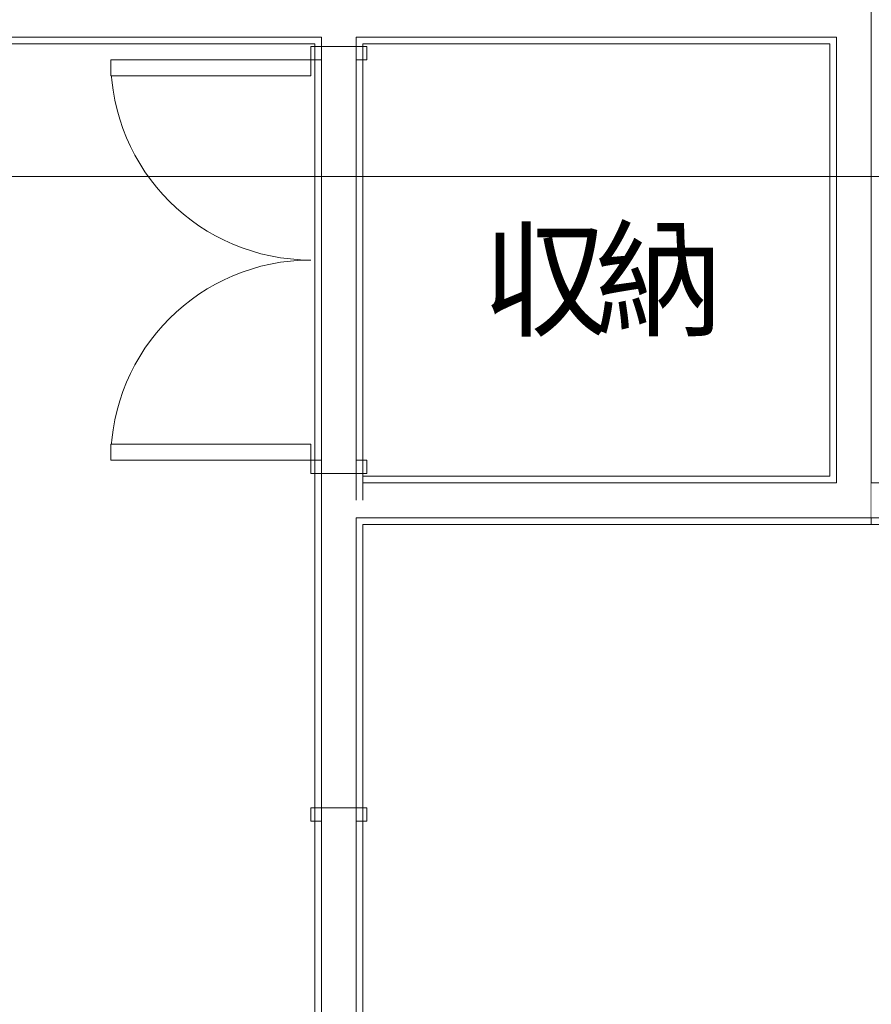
# Model space of a CAD drawing. Header units: millimetres. Extents: x -38341 to 3709, y -10682 to 48718.
# Tile 103 of 118: x -5616 to -4020, y 39472 to 41316. Entities that reach past the tile are written whole.
import ezdxf

# ---------------------------------------------------------------- set-up
doc = ezdxf.new("R2010")
doc.units = ezdxf.units.MM
doc.header["$LTSCALE"] = 50
for name, color, linetype, lineweight in [('02モデリング-01スペース-2名前', 7, 'Continuous', 5), ('02モデリング-03スラブ-仕上げ', 7, 'Continuous', 5), ('02モデリング-03スラブ-仕上げ_ハッチング', 7, 'Continuous', 5), ('02モデリング-04壁-内部', 7, 'Continuous', 5), ('02モデリング-04壁-内部_ハッチング', 7, 'Continuous', 5), ('02モデリング-07建具-木製', 7, 'Continuous', 5), ('02モデリング-07建具-木製_ハッチング', 7, 'Continuous', 5), ('05記号ラベル-断面線', 7, 'Continuous', 5), ('一般', 7, 'Continuous', 5), ('一般_ハッチング', 7, 'Continuous', 5)]:
    doc.layers.add(name, color=color, linetype=linetype, lineweight=lineweight)
doc.styles.add('PT Sans Narrow', font='PTSans.ttc')
doc.styles.get("Standard").update_dxf_attribs({"font": 'txt', "bigfont": 'BIGFONT.SHX'})

# ---------------------------------------------------------------- blocks, each defined once
blk = doc.blocks.new('グループ-228')
at = {"color": 255, "linetype": 'Continuous', "lineweight": 5, "transparency": 33554687}
blk.add_wipeout([(9907.5, 5617.5), (9907.5, 4782.5), (8942.5, 4782.5), (8942.5, 5617.5)], dxfattribs=at).dxf.layer = '02モデリング-03スラブ-仕上げ_ハッチング'
at = {"layer": '02モデリング-03スラブ-仕上げ', "color": 7, "linetype": 'Continuous', "lineweight": 5, "transparency": 33554687, "flags": 128}
blk.add_lwpolyline([(9907.5, 5617.5), (9907.5, 4782.5), (8942.5, 4782.5), (8942.5, 5617.5)], close=True, dxfattribs=at)
at = {"color": 255, "linetype": 'Continuous', "lineweight": 5, "transparency": 33554687}
blk.add_wipeout([(9907.5, 5617.5), (9907.5, 4782.5), (8942.5, 4782.5), (8942.5, 5617.5)], dxfattribs=at).dxf.layer = '02モデリング-03スラブ-仕上げ_ハッチング'
at = {"layer": '02モデリング-03スラブ-仕上げ', "color": 7, "linetype": 'Continuous', "lineweight": 5, "transparency": 33554687, "flags": 128}
blk.add_lwpolyline([(9907.5, 5617.5), (9907.5, 4782.5), (8942.5, 4782.5), (8942.5, 5617.5)], close=True, dxfattribs=at)
at = {"layer": '02モデリング-03スラブ-仕上げ', "color": 0, "flags": 1}
for tag in ['IFC_UUID', 'instanceID']:
    blk.add_attdef(tag, (8942.5, 4782.5), '', height=0.18, dxfattribs=at)
blk = doc.blocks.new('グループ-232')
at = {"color": 255, "linetype": 'Continuous', "lineweight": 5, "transparency": 33554687}
blk.add_wipeout([(6302.5, 6750), (4822.5, 6750), (4822.5, 5682.5), (6489, 5682.5), (6489, 5617.5), (7314, 5617.5), (7314, 5695), (9842.5, 5682.5), (9842.5, 6717.5), (6302.5, 6717.5)], dxfattribs=at).dxf.layer = '02モデリング-03スラブ-仕上げ_ハッチング'
blk.add_wipeout([(6302.5, 6750), (4822.5, 6750), (4822.5, 5682.5), (6489, 5682.5), (6489, 5617.5), (7314, 5617.5), (7314, 5695), (9842.5, 5682.5), (9842.5, 6717.5), (6302.5, 6717.5)], dxfattribs=at).dxf.layer = '02モデリング-03スラブ-仕上げ_ハッチング'
at = {"layer": '02モデリング-03スラブ-仕上げ', "color": 0, "flags": 1}
for tag in ['IFC_UUID', 'instanceID']:
    blk.add_attdef(tag, (4822.5, 5617.5), '', height=0.18, dxfattribs=at)
blk = doc.blocks.new('グループ-233')
at = {"color": 255, "linetype": 'Continuous', "lineweight": 5, "transparency": 33554687}
blk.add_wipeout([(11725, 4717.5), (11725, 2532.5), (8942.5, 2532.5), (8942.5, 4717.5)], dxfattribs=at).dxf.layer = '02モデリング-03スラブ-仕上げ_ハッチング'
at = {"layer": '02モデリング-03スラブ-仕上げ', "color": 7, "linetype": 'Continuous', "lineweight": 5, "transparency": 33554687, "flags": 128}
blk.add_lwpolyline([(11725, 4717.5), (11725, 2532.5), (8942.5, 2532.5), (8942.5, 4717.5)], close=True, dxfattribs=at)
at = {"color": 255, "linetype": 'Continuous', "lineweight": 5, "transparency": 33554687}
blk.add_wipeout([(11725, 4717.5), (11725, 2532.5), (8942.5, 2532.5), (8942.5, 4717.5)], dxfattribs=at).dxf.layer = '02モデリング-03スラブ-仕上げ_ハッチング'
at = {"layer": '02モデリング-03スラブ-仕上げ', "color": 7, "linetype": 'Continuous', "lineweight": 5, "transparency": 33554687, "flags": 128}
blk.add_lwpolyline([(11725, 4717.5), (11725, 2532.5), (8942.5, 2532.5), (8942.5, 4717.5)], close=True, dxfattribs=at)
at = {"layer": '02モデリング-03スラブ-仕上げ', "color": 0, "flags": 1}
for tag in ['IFC_UUID', 'instanceID']:
    blk.add_attdef(tag, (8942.5, 2532.5), '', height=0.18, dxfattribs=at)
blk = doc.blocks.new('グループ-234')
at = {"color": 255, "linetype": 'Continuous', "lineweight": 5, "transparency": 33554687}
blk.add_wipeout([(4822.5, 585), (4822.5, 5617.5), (8877.5, 5617.5), (8877.5, 2467.5), (11022.5, 2467.5), (11022.5, 2117.5), (11677.5, 2117.5), (11677.5, 572.5), (11227.5, 572.5), (11227.5, 122.5), (5272.5, 122.5), (5272.5, 572.5), (4822.5, 572.5)], dxfattribs=at).dxf.layer = '02モデリング-03スラブ-仕上げ_ハッチング'
at = {"layer": '02モデリング-03スラブ-仕上げ', "color": 7, "linetype": 'Continuous', "lineweight": 5, "transparency": 33554687, "flags": 128}
blk.add_lwpolyline([(4822.5, 585), (4822.5, 5617.5), (8877.5, 5617.5), (8877.5, 2467.5), (11022.5, 2467.5), (11022.5, 2117.5), (11677.5, 2117.5), (11677.5, 572.5), (11227.5, 572.5), (11227.5, 122.5), (5272.5, 122.5), (5272.5, 572.5), (4822.5, 572.5)], close=True, dxfattribs=at)
at = {"color": 255, "linetype": 'Continuous', "lineweight": 5, "transparency": 33554687}
blk.add_wipeout([(4822.5, 585), (4822.5, 5617.5), (8877.5, 5617.5), (8877.5, 2467.5), (11022.5, 2467.5), (11022.5, 2117.5), (11677.5, 2117.5), (11677.5, 572.5), (11227.5, 572.5), (11227.5, 122.5), (5272.5, 122.5), (5272.5, 572.5), (4822.5, 572.5)], dxfattribs=at).dxf.layer = '02モデリング-03スラブ-仕上げ_ハッチング'
at = {"layer": '02モデリング-03スラブ-仕上げ', "color": 7, "linetype": 'Continuous', "lineweight": 5, "transparency": 33554687, "flags": 128}
blk.add_lwpolyline([(4822.5, 585), (4822.5, 5617.5), (8877.5, 5617.5), (8877.5, 2467.5), (11022.5, 2467.5), (11022.5, 2117.5), (11677.5, 2117.5), (11677.5, 572.5), (11227.5, 572.5), (11227.5, 122.5), (5272.5, 122.5), (5272.5, 572.5), (4822.5, 572.5)], close=True, dxfattribs=at)
at = {"layer": '02モデリング-03スラブ-仕上げ', "color": 0, "flags": 1}
for tag in ['IFC_UUID', 'instanceID']:
    blk.add_attdef(tag, (4822.5, 122.5), '', height=0.18, dxfattribs=at)
blk = doc.blocks.new('グループ-301')
at = {"layer": '02モデリング-07建具-木製', "color": 7, "linetype": 'Continuous', "lineweight": 5, "transparency": 33554687}
for p, q in [((-475, 52.5), (-475, -52.5)), ((475, 52.5), (475, -52.5))]:
    blk.add_line(p, q, dxfattribs=at)
blk = doc.blocks.new('グループ-302')
at = {"color": 255, "linetype": 'Continuous', "lineweight": 5, "transparency": 33554687}
for points in [[(-475, 52.5), (-450, 52.5), (-450, -52.5), (-475, -52.5)], [(450, 52.5), (475, 52.5), (475, -52.5), (450, -52.5)]]:
    blk.add_wipeout(points, dxfattribs=at).dxf.layer = '02モデリング-07建具-木製_ハッチング'
at = {"layer": '02モデリング-07建具-木製', "color": 7, "linetype": 'Continuous', "lineweight": 5, "transparency": 33554687, "flags": 128}
for points in [[(-475, 52.5), (-450, 52.5), (-450, -52.5), (-475, -52.5)], [(450, 52.5), (475, 52.5), (475, -52.5), (450, -52.5)]]:
    blk.add_lwpolyline(points, close=True, dxfattribs=at)
blk = doc.blocks.new('グループ-303')
at = {"layer": '02モデリング-07建具-木製', "color": 7, "transparency": 33554687}
blk.add_blockref('グループ-301', (0, 0), dxfattribs=at)
blk.add_blockref('グループ-302', (0, 0), dxfattribs=at)
at = {"layer": '02モデリング-07建具-木製', "color": 7, "linetype": 'Continuous', "lineweight": 5, "transparency": 33554687}
for p, q in [((-475, 52.5), (-450, 52.5)), ((-450, 52.5), (-450, -52.5)), ((475, 52.5), (450, 52.5)), ((450, 52.5), (450, -52.5)), ((-475, -52.5), (-450, -52.5)), ((475, -52.5), (450, -52.5))]:
    blk.add_line(p, q, dxfattribs=at)
blk = doc.blocks.new('グループ-304')
at = {"layer": '02モデリング-07建具-木製', "color": 7, "linetype": 'Continuous', "lineweight": 5, "transparency": 33554687}
for p, q in [((-475, 45), (475, 45)), ((-475, -45), (475, -45))]:
    blk.add_line(p, q, dxfattribs=at)
blk = doc.blocks.new('ドア (2D)-11')
at = {"layer": '02モデリング-07建具-木製', "color": 7, "transparency": 33554687}
blk.add_blockref('グループ-303', (0, 0), dxfattribs=at)
at = {"layer": '02モデリング-07建具-木製', "color": 0, "flags": 1}
for tag in ['記号', 'No.', 'IFC_UUID', 'instanceID']:
    blk.add_attdef(tag, (8857.5, 3224.3), '', height=0.18, dxfattribs=at)
at = {"layer": '一般', "color": 7, "transparency": 33554687}
blk.add_blockref('グループ-304', (0, 0), dxfattribs=at)
blk = doc.blocks.new('グループ-305')
at = {"layer": '02モデリング-07建具-木製', "color": 7, "linetype": 'Continuous', "lineweight": 5, "transparency": 33554687}
for p, q in [((-400, 52.5), (-400, -52.5)), ((400, 52.5), (400, -52.5))]:
    blk.add_line(p, q, dxfattribs=at)
blk = doc.blocks.new('グループ-306')
at = {"color": 255, "linetype": 'Continuous', "lineweight": 5, "transparency": 33554687}
for points in [[(-400, 52.5), (-375, 52.5), (-375, -52.5), (-400, -52.5)], [(375, 52.5), (400, 52.5), (400, -52.5), (375, -52.5)]]:
    blk.add_wipeout(points, dxfattribs=at).dxf.layer = '02モデリング-07建具-木製_ハッチング'
at = {"layer": '02モデリング-07建具-木製', "color": 7, "linetype": 'Continuous', "lineweight": 5, "transparency": 33554687, "flags": 128}
for points in [[(-400, 52.5), (-375, 52.5), (-375, -52.5), (-400, -52.5)], [(375, 52.5), (400, 52.5), (400, -52.5), (375, -52.5)]]:
    blk.add_lwpolyline(points, close=True, dxfattribs=at)
blk = doc.blocks.new('グループ-307')
at = {"layer": '02モデリング-07建具-木製', "color": 7, "transparency": 33554687}
blk.add_blockref('グループ-305', (0, 0), dxfattribs=at)
blk.add_blockref('グループ-306', (0, 0), dxfattribs=at)
at = {"layer": '02モデリング-07建具-木製', "color": 7, "linetype": 'Continuous', "lineweight": 5, "transparency": 33554687}
for p, q in [((-400, 52.5), (-375, 52.5)), ((-375, 52.5), (-375, -52.5)), ((400, 52.5), (375, 52.5)), ((375, 52.5), (375, -52.5)), ((-400, -52.5), (-375, -52.5)), ((400, -52.5), (375, -52.5))]:
    blk.add_line(p, q, dxfattribs=at)
blk = doc.blocks.new('グループ-308')
at = {"layer": '02モデリング-07建具-木製', "color": 7, "linetype": 'Continuous', "lineweight": 5, "transparency": 33554687}
blk.add_arc((-375, 52.5), 375, 0, 90, dxfattribs=at)
blk = doc.blocks.new('グループ-310')
at = {"color": 255, "linetype": 'Continuous', "lineweight": 5, "transparency": 33554687}
blk.add_wipeout([(-375, 52.5), (-375, 427.5), (-345, 427.5), (-345, 52.5)], dxfattribs=at).dxf.layer = '02モデリング-07建具-木製_ハッチング'
at = {"layer": '02モデリング-07建具-木製', "color": 7, "linetype": 'Continuous', "lineweight": 5, "transparency": 33554687, "flags": 128}
blk.add_lwpolyline([(-375, 52.5), (-375, 427.5), (-345, 427.5), (-345, 52.5)], close=True, dxfattribs=at)
blk = doc.blocks.new('グループ-311')
at = {"layer": '一般', "color": 7, "transparency": 33554687}
blk.add_blockref('グループ-310', (0, 0), dxfattribs=at)
blk = doc.blocks.new('グループ-312')
at = {"layer": '一般', "color": 7, "transparency": 33554687}
blk.add_blockref('グループ-311', (0, 0), dxfattribs=at)
blk = doc.blocks.new('グループ-313')
at = {"layer": '02モデリング-07建具-木製', "color": 7, "linetype": 'Continuous', "lineweight": 5, "transparency": 33554687}
blk.add_arc((375, 52.5), 375, 90, 180, dxfattribs=at)
blk = doc.blocks.new('グループ-315')
at = {"color": 255, "linetype": 'Continuous', "lineweight": 5, "transparency": 33554687}
blk.add_wipeout([(375, 427.5), (375, 52.5), (345, 52.5), (345, 427.5)], dxfattribs=at).dxf.layer = '02モデリング-07建具-木製_ハッチング'
at = {"layer": '02モデリング-07建具-木製', "color": 7, "linetype": 'Continuous', "lineweight": 5, "transparency": 33554687, "flags": 128}
blk.add_lwpolyline([(375, 427.5), (375, 52.5), (345, 52.5), (345, 427.5)], close=True, dxfattribs=at)
blk = doc.blocks.new('グループ-316')
at = {"layer": '一般', "color": 7, "transparency": 33554687}
blk.add_blockref('グループ-315', (0, 0), dxfattribs=at)
blk = doc.blocks.new('グループ-317')
at = {"layer": '一般', "color": 7, "transparency": 33554687}
blk.add_blockref('グループ-316', (0, 0), dxfattribs=at)
blk = doc.blocks.new('グループ-318')
at = {"layer": '02モデリング-07建具-木製', "color": 7, "linetype": 'Continuous', "lineweight": 5, "transparency": 33554687}
for p, q in [((-400, 45), (400, 45)), ((-400, -45), (400, -45))]:
    blk.add_line(p, q, dxfattribs=at)
blk = doc.blocks.new('ドア (2D)-12')
at = {"layer": '02モデリング-07建具-木製', "color": 7, "transparency": 33554687}
blk.add_blockref('グループ-307', (0, 0), dxfattribs=at)
at = {"layer": '02モデリング-07建具-木製', "color": 0, "flags": 1}
for tag in ['記号', 'No.', 'IFC_UUID', 'instanceID']:
    blk.add_attdef(tag, (8482.5, 4800), '', height=0.18, dxfattribs=at)
at = {"layer": '一般', "color": 7, "transparency": 33554687}
for name in ['グループ-308', 'グループ-313']:
    blk.add_blockref(name, (0, 0), dxfattribs=at)
at = {"layer": '02モデリング-07建具-木製', "color": 7, "transparency": 33554687}
for name in ['グループ-312', 'グループ-317']:
    blk.add_blockref(name, (0, 0), dxfattribs=at)
at = {"layer": '一般', "color": 7, "transparency": 33554687}
blk.add_blockref('グループ-318', (0, 0), dxfattribs=at)
blk = doc.blocks.new('グループ-484')
at = {"color": 255, "linetype": 'Continuous', "lineweight": 5, "transparency": 33554687}
blk.add_wipeout([(8877.5, 5600), (8942.5, 5600), (8942.5, 4800), (8877.5, 4800)], dxfattribs=at).dxf.layer = '02モデリング-03スラブ-仕上げ_ハッチング'
at = {"layer": '02モデリング-03スラブ-仕上げ', "color": 7, "linetype": 'Continuous', "lineweight": 5, "transparency": 33554687, "flags": 128}
blk.add_lwpolyline([(8877.5, 5600), (8942.5, 5600), (8942.5, 4800), (8877.5, 4800)], close=True, dxfattribs=at)
at = {"color": 255, "linetype": 'Continuous', "lineweight": 5, "transparency": 33554687}
blk.add_wipeout([(8877.5, 5600), (8942.5, 5600), (8942.5, 4800), (8877.5, 4800)], dxfattribs=at).dxf.layer = '02モデリング-03スラブ-仕上げ_ハッチング'
at = {"layer": '02モデリング-03スラブ-仕上げ', "color": 7, "linetype": 'Continuous', "lineweight": 5, "transparency": 33554687, "flags": 128}
blk.add_lwpolyline([(8877.5, 5600), (8942.5, 5600), (8942.5, 4800), (8877.5, 4800)], close=True, dxfattribs=at)
at = {"layer": '02モデリング-03スラブ-仕上げ', "color": 0, "flags": 1}
for tag in ['IFC_UUID', 'instanceID']:
    blk.add_attdef(tag, (8877.5, 4800), '', height=0.18, dxfattribs=at)
blk = doc.blocks.new('グループ-485')
at = {"color": 255, "linetype": 'Continuous', "lineweight": 5, "transparency": 33554687}
blk.add_wipeout([(8877.5, 4174.3), (8942.5, 4174.3), (8942.5, 3224.3), (8877.5, 3224.3)], dxfattribs=at).dxf.layer = '02モデリング-03スラブ-仕上げ_ハッチング'
at = {"layer": '02モデリング-03スラブ-仕上げ', "color": 7, "linetype": 'Continuous', "lineweight": 5, "transparency": 33554687, "flags": 128}
blk.add_lwpolyline([(8877.5, 4174.3), (8942.5, 4174.3), (8942.5, 3224.3), (8877.5, 3224.3)], close=True, dxfattribs=at)
at = {"color": 255, "linetype": 'Continuous', "lineweight": 5, "transparency": 33554687}
blk.add_wipeout([(8877.5, 4174.3), (8942.5, 4174.3), (8942.5, 3224.3), (8877.5, 3224.3)], dxfattribs=at).dxf.layer = '02モデリング-03スラブ-仕上げ_ハッチング'
at = {"layer": '02モデリング-03スラブ-仕上げ', "color": 7, "linetype": 'Continuous', "lineweight": 5, "transparency": 33554687, "flags": 128}
blk.add_lwpolyline([(8877.5, 4174.3), (8942.5, 4174.3), (8942.5, 3224.3), (8877.5, 3224.3)], close=True, dxfattribs=at)
at = {"layer": '02モデリング-03スラブ-仕上げ', "color": 0, "flags": 1}
for tag in ['IFC_UUID', 'instanceID']:
    blk.add_attdef(tag, (8877.5, 3224.3), '', height=0.18, dxfattribs=at)
blk = doc.blocks.new('グループ-498')
at = {"color": 255, "linetype": 'Continuous', "lineweight": 5, "transparency": 33554687}
blk.add_wipeout([(9177.2, 5056.3), (9621.8, 5056.3), (9621.8, 5342.7), (9177.2, 5342.7)], dxfattribs=at).dxf.layer = '一般_ハッチング'
at = {"layer": '一般', "color": 7, "transparency": 33554687, "insert": (9177.2, 5056.3), "char_height": 174.919, "attachment_point": 7, "line_spacing_factor": 2.004657, "style": 'PT Sans Narrow'}
blk.add_mtext('{\\T0.89;収納}', dxfattribs=at)
blk = doc.blocks.new('グループ-499')
at = {"layer": '02モデリング-01スペース-2名前', "color": 7, "transparency": 33554687}
blk.add_blockref('グループ-498', (0, 0), dxfattribs=at)
blk = doc.blocks.new('_2F-FL (2D)')
at = {"layer": '02モデリング-03スラブ-仕上げ', "color": 7, "transparency": 33554687}
for name in ['グループ-228', 'グループ-233']:
    blk.add_blockref(name, (0, 0), dxfattribs=at)
blk.add_blockref('グループ-232', (0, 0), dxfattribs=at)
blk.add_blockref('グループ-234', (0, 0), dxfattribs=at)
at = {"layer": '02モデリング-01スペース-2名前', "color": 7, "transparency": 33554687}
blk.add_blockref('グループ-499', (0, 0), dxfattribs=at)
at = {"color": 255, "linetype": 'Continuous', "lineweight": 5, "transparency": 33554687}
blk.add_wipeout([(9830, 5605), (9830, 4795), (9907.5, 4717.5), (9907.5, 6782.5), (9830, 6705), (9830, 5695), (9842.5, 5695), (9830, 5682.5), (9842.5, 5682.5), (9842.5, 5617.5)], dxfattribs=at).dxf.layer = '02モデリング-04壁-内部_ハッチング'
at = {"color": 255, "linetype": 'Continuous', "lineweight": 18, "transparency": 33554687}
for points in [[(8955, 5605), (8955, 5600), (8865, 5600), (8865, 5605), (8877.5, 5617.5), (8942.5, 5617.5)], [(8955, 4705), (8955, 4174.3), (8865, 4174.3), (8865, 4795)]]:
    blk.add_wipeout(points, dxfattribs=at).dxf.layer = '02モデリング-04壁-内部_ハッチング'
for points in [[(8865, 5600), (8865, 5605), (8877.5, 5617.5), (8877.5, 5600)], [(8865, 4795), (8877.5, 4782.5), (8877.5, 4174.3), (8865, 4174.3)]]:
    blk.add_wipeout(points, dxfattribs=at).dxf.layer = '02モデリング-04壁-内部_ハッチング'
at = {"color": 255, "linetype": 'Continuous', "lineweight": 5, "transparency": 33554687}
blk.add_wipeout([(9830, 5605), (9830, 4795), (9842.5, 4782.5), (9842.5, 5617.5)], dxfattribs=at).dxf.layer = '02モデリング-04壁-内部_ハッチング'
at = {"layer": '02モデリング-04壁-内部', "color": 7, "linetype": 'Continuous', "lineweight": 18, "transparency": 33554687}
for p, q in [((8865, 5600), (8865, 5605)), ((8865, 5600), (8865, 5605)), ((9830, 4795), (9830, 5605)), ((9830, 4795), (9830, 5605)), ((8865, 4174.3), (8865, 4795)), ((8865, 4174.3), (8865, 4795))]:
    blk.add_line(p, q, dxfattribs=at)
at = {"color": 255, "linetype": 'Continuous', "lineweight": 5, "transparency": 33554687}
for points in [[(9842.5, 6717.5), (9842.5, 4782.5), (9907.5, 4717.5), (9907.5, 6782.5)], [(8877.5, 5600), (8877.5, 5617.5), (8942.5, 5617.5), (8942.5, 5600)], [(8877.5, 4782.5), (8942.5, 4717.5), (8942.5, 4174.3), (8877.5, 4174.3)]]:
    blk.add_wipeout(points, dxfattribs=at).dxf.layer = '02モデリング-04壁-内部_ハッチング'
at = {"layer": '02モデリング-04壁-内部', "color": 7, "linetype": 'Continuous', "lineweight": 5, "transparency": 33554687}
for p, q in [((9907.5, 4717.5), (9907.5, 6782.5)), ((8877.5, 5600), (8877.5, 5617.5)), ((8877.5, 5600), (8877.5, 5617.5)), ((9842.5, 4782.5), (9842.5, 5617.5)), ((9842.5, 4782.5), (9842.5, 5617.5)), ((8877.5, 4174.3), (8877.5, 4782.5)), ((8877.5, 4174.3), (8877.5, 4782.5))]:
    blk.add_line(p, q, dxfattribs=at)
at = {"layer": '02モデリング-04壁-内部', "color": 7, "linetype": 'Continuous', "lineweight": 18, "transparency": 33554687}
for p, q in [((9907.5, 4717.5), (9907.5, 6782.5)), ((8877.5, 5600), (8865, 5600)), ((8877.5, 5600), (8865, 5600)), ((9907.5, 4705), (9907.5, 4717.5)), ((8877.5, 4174.3), (8865, 4174.3)), ((8877.5, 4174.3), (8865, 4174.3))]:
    blk.add_line(p, q, dxfattribs=at)
at = {"color": 255, "linetype": 'Continuous', "lineweight": 18, "transparency": 33554687}
for points in [[(8942.5, 5600), (8942.5, 5617.5), (8955, 5605), (8955, 5600)], [(8942.5, 4717.5), (8955, 4705), (8955, 4174.3), (8942.5, 4174.3)]]:
    blk.add_wipeout(points, dxfattribs=at).dxf.layer = '02モデリング-04壁-内部_ハッチング'
at = {"layer": '02モデリング-04壁-内部', "color": 7, "linetype": 'Continuous', "lineweight": 5, "transparency": 33554687}
for p, q in [((8942.5, 5600), (8942.5, 5617.5)), ((8942.5, 5600), (8942.5, 5617.5)), ((8942.5, 5600), (8877.5, 5600)), ((8942.5, 4174.3), (8942.5, 4717.5)), ((8942.5, 4174.3), (8942.5, 4717.5)), ((8942.5, 4174.3), (8877.5, 4174.3))]:
    blk.add_line(p, q, dxfattribs=at)
at = {"layer": '02モデリング-04壁-内部', "color": 7, "linetype": 'Continuous', "lineweight": 18, "transparency": 33554687}
for p, q in [((8955, 5600), (8865, 5600)), ((8955, 5600), (8942.5, 5600)), ((8955, 5600), (8942.5, 5600)), ((8955, 5600), (8955, 5605)), ((8955, 5600), (8955, 5605)), ((8955, 4174.3), (8955, 4705)), ((8955, 4174.3), (8955, 4705)), ((8955, 4174.3), (8865, 4174.3)), ((8955, 4174.3), (8942.5, 4174.3)), ((8955, 4174.3), (8942.5, 4174.3))]:
    blk.add_line(p, q, dxfattribs=at)
at = {"color": 255, "linetype": 'Continuous', "lineweight": 5, "transparency": 33554687}
blk.add_wipeout([(11725, 4782.5), (11725, 4705), (9907.5, 4705), (9907.5, 4782.5)], dxfattribs=at).dxf.layer = '02モデリング-04壁-内部_ハッチング'
at = {"layer": '02モデリング-07建具-木製', "color": 7, "transparency": 33554687, "rotation": 90}
blk.add_blockref('ドア (2D)-11', (8910, 3699.3), dxfattribs=at)
at = {"color": 255, "linetype": 'Continuous', "lineweight": 5, "transparency": 33554687}
blk.add_wipeout([(11725, 4705), (11725, 4717.5), (9907.5, 4717.5), (9907.5, 4705)], dxfattribs=at).dxf.layer = '02モデリング-04壁-内部_ハッチング'
at = {"layer": '02モデリング-04壁-内部', "color": 7, "linetype": 'Continuous', "lineweight": 18, "transparency": 33554687}
blk.add_line((11725, 4705), (9907.5, 4705), dxfattribs=at)
blk.add_line((11725, 4705), (9907.5, 4705), dxfattribs=at)
at = {"layer": '02モデリング-03スラブ-仕上げ', "color": 7, "transparency": 33554687}
blk.add_blockref('グループ-485', (0, 0), dxfattribs=at)
at = {"color": 255, "linetype": 'Continuous', "lineweight": 5, "transparency": 33554687}
blk.add_wipeout([(11725, 4717.5), (11725, 4782.5), (9907.5, 4782.5), (9907.5, 4717.5)], dxfattribs=at).dxf.layer = '02モデリング-04壁-内部_ハッチング'
at = {"layer": '02モデリング-04壁-内部', "color": 7, "linetype": 'Continuous', "lineweight": 5, "transparency": 33554687}
for p, q in [((11725, 4782.5), (9907.5, 4782.5)), ((11725, 4717.5), (9907.5, 4717.5)), ((11725, 4717.5), (9907.5, 4717.5))]:
    blk.add_line(p, q, dxfattribs=at)
at = {"layer": '02モデリング-04壁-内部', "color": 7, "linetype": 'Continuous', "lineweight": 18, "transparency": 33554687}
blk.add_line((11725, 4782.5), (9907.5, 4782.5), dxfattribs=at)
at = {"color": 255, "linetype": 'Continuous', "lineweight": 5, "transparency": 33554687}
blk.add_wipeout([(9907.5, 4717.5), (9830, 4795), (8865, 4795), (8955, 4705), (9907.5, 4705)], dxfattribs=at).dxf.layer = '02モデリング-04壁-内部_ハッチング'
blk.add_wipeout([(9842.5, 4782.5), (9830, 4795), (8865, 4795), (8877.5, 4782.5)], dxfattribs=at).dxf.layer = '02モデリング-04壁-内部_ハッチング'
at = {"layer": '02モデリング-04壁-内部', "color": 7, "linetype": 'Continuous', "lineweight": 18, "transparency": 33554687}
blk.add_line((8865, 4795), (9830, 4795), dxfattribs=at)
blk.add_line((8865, 4795), (9830, 4795), dxfattribs=at)
at = {"color": 255, "linetype": 'Continuous', "lineweight": 5, "transparency": 33554687}
blk.add_wipeout([(9907.5, 4717.5), (9842.5, 4782.5), (8877.5, 4782.5), (8942.5, 4717.5)], dxfattribs=at).dxf.layer = '02モデリング-04壁-内部_ハッチング'
at = {"layer": '02モデリング-04壁-内部', "color": 7, "linetype": 'Continuous', "lineweight": 5, "transparency": 33554687}
blk.add_line((8877.5, 4782.5), (9842.5, 4782.5), dxfattribs=at)
blk.add_line((8877.5, 4782.5), (9842.5, 4782.5), dxfattribs=at)
at = {"color": 255, "linetype": 'Continuous', "lineweight": 5, "transparency": 33554687}
blk.add_wipeout([(8942.5, 4717.5), (8955, 4705), (9907.5, 4705), (9907.5, 4717.5)], dxfattribs=at).dxf.layer = '02モデリング-04壁-内部_ハッチング'
at = {"layer": '02モデリング-04壁-内部', "color": 7, "linetype": 'Continuous', "lineweight": 5, "transparency": 33554687}
for p, q in [((8942.5, 4717.5), (9907.5, 4717.5)), ((8942.5, 4717.5), (9907.5, 4717.5)), ((9907.5, 4717.5), (9907.5, 4705))]:
    blk.add_line(p, q, dxfattribs=at)
at = {"layer": '02モデリング-04壁-内部', "color": 7, "linetype": 'Continuous', "lineweight": 18, "transparency": 33554687}
blk.add_line((8955, 4705), (9907.5, 4705), dxfattribs=at)
blk.add_line((8955, 4705), (9907.5, 4705), dxfattribs=at)
at = {"color": 255, "linetype": 'Continuous', "lineweight": 18, "transparency": 33554687}
blk.add_wipeout([(8955, 4800), (8955, 4750), (8865, 4750), (8865, 4800)], dxfattribs=at).dxf.layer = '02モデリング-04壁-内部_ハッチング'
blk.add_wipeout([(8877.5, 4800), (8877.5, 4750), (8865, 4750), (8865, 4800)], dxfattribs=at).dxf.layer = '02モデリング-04壁-内部_ハッチング'
at = {"layer": '02モデリング-04壁-内部', "color": 7, "linetype": 'Continuous', "lineweight": 18, "transparency": 33554687}
blk.add_line((8865, 4750), (8865, 4800), dxfattribs=at)
blk.add_line((8865, 4750), (8865, 4800), dxfattribs=at)
at = {"color": 255, "linetype": 'Continuous', "lineweight": 5, "transparency": 33554687}
blk.add_wipeout([(8942.5, 4800), (8942.5, 4750), (8877.5, 4750), (8877.5, 4800)], dxfattribs=at).dxf.layer = '02モデリング-04壁-内部_ハッチング'
at = {"layer": '02モデリング-04壁-内部', "color": 7, "linetype": 'Continuous', "lineweight": 18, "transparency": 33554687}
blk.add_line((8865, 4800), (8877.5, 4800), dxfattribs=at)
blk.add_line((8865, 4800), (8877.5, 4800), dxfattribs=at)
at = {"layer": '02モデリング-04壁-内部', "color": 7, "linetype": 'Continuous', "lineweight": 5, "transparency": 33554687}
blk.add_line((8877.5, 4750), (8877.5, 4800), dxfattribs=at)
blk.add_line((8877.5, 4750), (8877.5, 4800), dxfattribs=at)
at = {"color": 255, "linetype": 'Continuous', "lineweight": 18, "transparency": 33554687}
blk.add_wipeout([(8955, 4800), (8955, 4750), (8942.5, 4750), (8942.5, 4800)], dxfattribs=at).dxf.layer = '02モデリング-04壁-内部_ハッチング'
at = {"layer": '02モデリング-04壁-内部', "color": 7, "linetype": 'Continuous', "lineweight": 18, "transparency": 33554687}
for p in [(8865, 4800), (8942.5, 4800), (8942.5, 4800), (8955, 4750), (8955, 4750)]:
    blk.add_line(p, (8955, 4800), dxfattribs=at)
at = {"layer": '02モデリング-04壁-内部', "color": 7, "linetype": 'Continuous', "lineweight": 5, "transparency": 33554687}
for p in [(8877.5, 4800), (8942.5, 4750), (8942.5, 4750)]:
    blk.add_line(p, (8942.5, 4800), dxfattribs=at)
at = {"layer": '02モデリング-07建具-木製', "color": 7, "transparency": 33554687, "rotation": 90}
blk.add_blockref('ドア (2D)-12', (8910, 5200), dxfattribs=at)
at = {"color": 255, "linetype": 'Continuous', "lineweight": 18, "transparency": 33554687}
blk.add_wipeout([(8865, 5605), (7314, 5605), (7314, 5695), (9842.5, 5695), (9830, 5682.5), (9842.5, 5682.5), (9842.5, 5617.5), (9830, 5605), (8955, 5605), (8942.5, 5617.5), (8877.5, 5617.5)], dxfattribs=at).dxf.layer = '02モデリング-04壁-内部_ハッチング'
at = {"color": 255, "linetype": 'Continuous', "lineweight": 5, "transparency": 33554687}
blk.add_wipeout([(7314, 5682.5), (9842.5, 5682.5), (9842.5, 5617.5), (7314, 5617.5)], dxfattribs=at).dxf.layer = '02モデリング-04壁-内部_ハッチング'
at = {"color": 255, "linetype": 'Continuous', "lineweight": 18, "transparency": 33554687}
for points in [[(8877.5, 5617.5), (8865, 5605), (7314, 5605), (7314, 5617.5)], [(9842.5, 5617.5), (8942.5, 5617.5), (8955, 5605), (9830, 5605)]]:
    blk.add_wipeout(points, dxfattribs=at).dxf.layer = '02モデリング-04壁-内部_ハッチング'
at = {"layer": '02モデリング-04壁-内部', "color": 7, "linetype": 'Continuous', "lineweight": 5, "transparency": 33554687}
for p, q in [((7314, 5617.5), (8877.5, 5617.5)), ((7314, 5617.5), (8877.5, 5617.5)), ((8942.5, 5617.5), (9842.5, 5617.5)), ((8942.5, 5617.5), (9842.5, 5617.5))]:
    blk.add_line(p, q, dxfattribs=at)
at = {"layer": '02モデリング-04壁-内部', "color": 7, "linetype": 'Continuous', "lineweight": 18, "transparency": 33554687}
for p, q in [((7314, 5605), (8865, 5605)), ((7314, 5605), (8865, 5605)), ((8955, 5605), (9830, 5605)), ((8955, 5605), (9830, 5605))]:
    blk.add_line(p, q, dxfattribs=at)
at = {"layer": '02モデリング-03スラブ-仕上げ', "color": 7, "transparency": 33554687}
blk.add_blockref('グループ-484', (0, 0), dxfattribs=at)
blk = doc.blocks.new('グループ-555')
at = {"layer": '05記号ラベル-断面線', "color": 7, "linetype": 'Continuous', "lineweight": 5, "transparency": 33554687, "flags": 128}
blk.add_lwpolyline([(-2320, 3970.7), (5025, 3970.7), (5025, 5356.2), (13860, 5356.2)], dxfattribs=at)
blk = doc.blocks.new('_line-2 (3D)')
at = {"layer": '05記号ラベル-断面線', "color": 7, "transparency": 33554687}
blk.add_blockref('グループ-555', (0, 0), dxfattribs=at)

msp = doc.modelspace()

# ---------------------------------------------------------------- block references
at = {"layer": '一般', "color": 7, "transparency": 33554687}
msp.add_blockref('_2F-FL (2D)', (-13927.831, 35665.986), dxfattribs=at)

# ---------------------------------------------------------------- next in the draw order: block references
msp.add_blockref('_line-2 (3D)', (-13927.831, 35665.986), dxfattribs=at)

doc.saveas('drawing.dxf')
